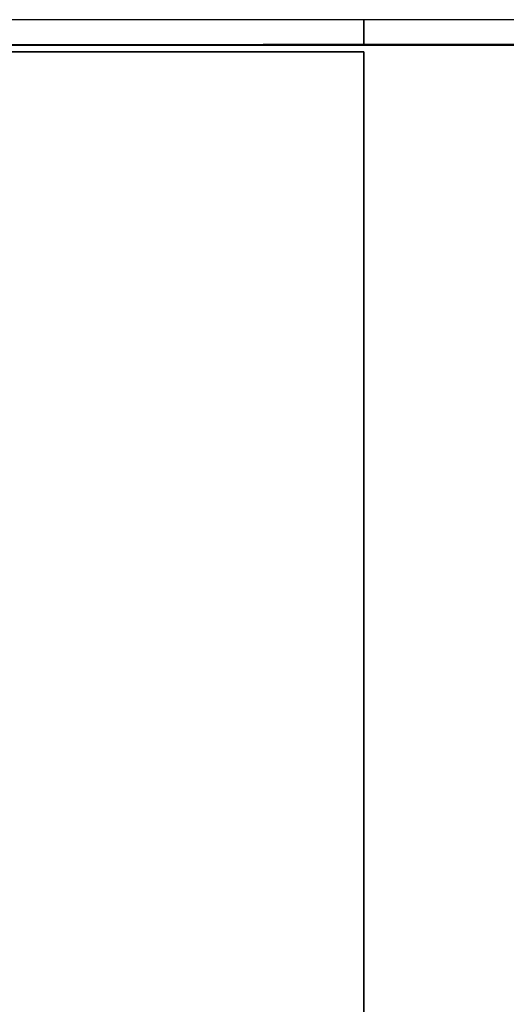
# Model space of a CAD drawing. Header units: metres. Extents: x 391.1 to 430.4, y 12.7 to 28.4.
# Tile 33 of 166: x 399.4 to 401.3, y 24.5 to 28.4. Entities that reach past the tile are written whole.
import ezdxf

# ---------------------------------------------------------------- set-up
doc = ezdxf.new("R2010")
doc.units = ezdxf.units.M
doc.layers.add('01_SUELOS', color=7, linetype='Continuous', lineweight=25, true_color=0x007f00)
doc.layers.add('A-WALL-____-MCUT', color=7, linetype='Continuous', lineweight=25)
doc.layers.add('A-WALL-____-OTLN', color=7, linetype='Continuous', lineweight=25)

# ---------------------------------------------------------------- blocks, each defined once
blk = doc.blocks.new('Family - Forjat PS-1-153576-02_ELEC_P0')
at = {"layer": '01_SUELOS', "color": 9, "true_color": 0xaad4aa}
for p, q in [((9.3567, 14.0532), (0, 14.0532)), ((0, 14.0532), (9.3567, 14.0532)), ((9.3567, 0), (9.3567, 14.0532)), ((9.3567, 14.0532), (9.3567, 0))]:
    blk.add_line(p, q, dxfattribs=at)
blk = doc.blocks.new('Family - Envans PB-155660-02_ELEC_P0')
at = {"layer": 'A-WALL-____-MCUT', "color": 253, "true_color": 0xaaaaaa}
for p, q in [((0.7, 0.1), (0, 0.1)), ((0, 0.1), (0, 0)), ((0.7, 0), (0.7, 0.1)), ((0, 0), (0.7, 0))]:
    blk.add_line(p, q, dxfattribs=at)
at = {"layer": 'A-WALL-____-OTLN', "color": 253, "true_color": 0xaaaaaa}
for p, q in [((0.7, 0.1), (0, 0.1)), ((0, 0.1), (0, 0)), ((0.7, 0), (0.7, 0.1)), ((0, 0), (0.7, 0))]:
    blk.add_line(p, q, dxfattribs=at)
at = {"layer": 'A-WALL-____-OTLN', "color": 253, "lineweight": 18, "true_color": 0xaaaaaa}
blk.add_line((0, 0), (0.7, 0), dxfattribs=at)
blk = doc.blocks.new('Family - Envans PB-155694-02_ELEC_P0')
at = {"layer": 'A-WALL-____-MCUT', "color": 253, "true_color": 0xaaaaaa}
for p, q in [((9.0567, 0.1), (0, 0.1)), ((0, 0.1), (0, 0)), ((0, 0), (9.0567, 0))]:
    blk.add_line(p, q, dxfattribs=at)
at = {"layer": 'A-WALL-____-OTLN', "color": 253, "true_color": 0xaaaaaa}
for p, q in [((9.0567, 0.1), (0, 0.1)), ((0, 0.1), (0, 0)), ((0, 0), (9.0567, 0))]:
    blk.add_line(p, q, dxfattribs=at)
at = {"layer": 'A-WALL-____-OTLN', "color": 253, "lineweight": 18, "true_color": 0xaaaaaa}
blk.add_line((0, 0), (9.0567, 0), dxfattribs=at)
blk = doc.blocks.new('Family - LONDR55-XX_ZZ-ARQ-CAA-M3D-Londres55-155971-02_ELEC_P0')
at = {"layer": '01_SUELOS', "color": 9, "true_color": 0xaad4aa}
for p, q in [((4.1273, 15.0632), (1.4973, 15.0602)), ((4.1273, 15.0632), (1.4973, 15.0602)), ((4.1273, 15.0632), (1.4973, 15.0602)), ((1.4973, 15.0602), (4.1273, 15.0632))]:
    blk.add_line(p, q, dxfattribs=at)
blk = doc.blocks.new('LONDR55-XX_ZZ-ARQ-CAA-M3D-Londres55_ifc-1-02_ELEC_P0')
at = {"layer": '01_SUELOS', "color": 253, "lineweight": 18, "true_color": 0xaaaaaa}
for name, p in [('Family - LONDR55-XX_ZZ-ARQ-CAA-M3D-Londres55-155971-02_ELEC_P0', (397.3291, 13.2006)), ('Family - Forjat PS-1-153576-02_ELEC_P0', (391.3997, 14.1806))]:
    blk.add_blockref(name, p, dxfattribs=at)
at = {"layer": 'A-WALL-____-OTLN', "color": 253, "lineweight": 18, "true_color": 0xaaaaaa, "rotation": 180}
for name, p in [('Family - Envans PB-155694-02_ELEC_P0', (400.7564, 28.3608)), ('Family - Envans PB-155660-02_ELEC_P0', (401.4564, 28.3608))]:
    blk.add_blockref(name, p, dxfattribs=at)

msp = doc.modelspace()

# ---------------------------------------------------------------- block references
at = {"lineweight": 5}
msp.add_blockref('LONDR55-XX_ZZ-ARQ-CAA-M3D-Londres55_ifc-1-02_ELEC_P0', (0, 0), dxfattribs=at)

doc.saveas('drawing.dxf')
